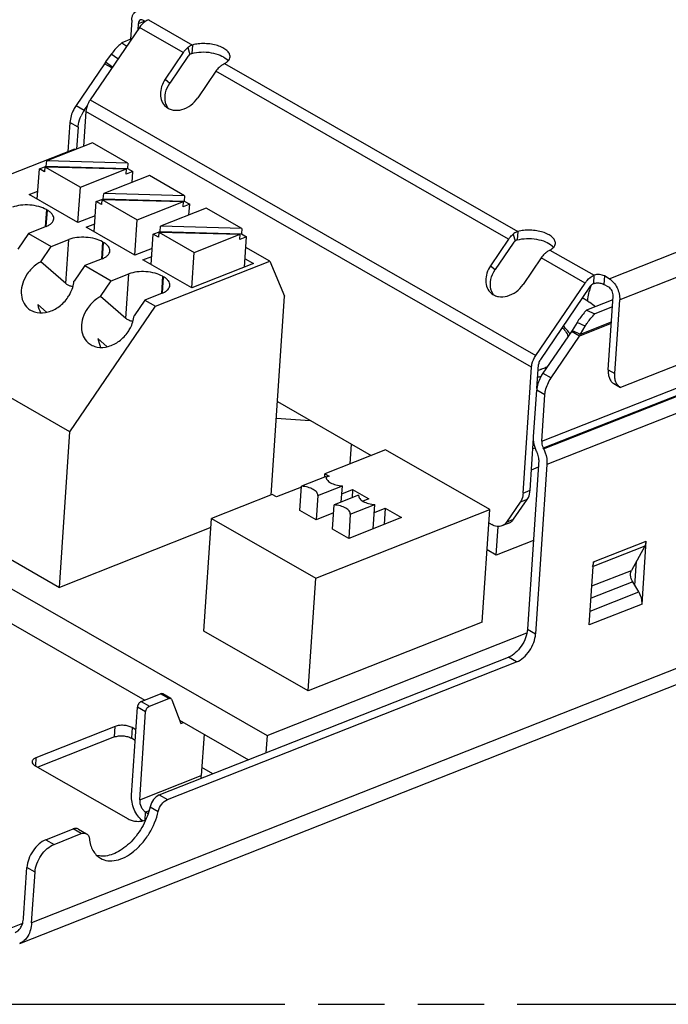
# Model space of a CAD drawing. Header units: millimetres. Extents: x 0 to 210, y 0 to 297.
# Tile 8 of 12: x 55 to 74, y 196 to 224. Entities that reach past the tile are written whole.
import ezdxf

# ---------------------------------------------------------------- set-up
doc = ezdxf.new("R2010")
doc.units = ezdxf.units.MM
doc.header["$LTSCALE"] = 19.36
doc.linetypes.add('PHANTOM', pattern=[0.8, 0.45, -0.05, 0.1, -0.05, 0.1, -0.05])
doc.layers.get('0').update_dxf_attribs({"linetype": 'CONTINUOUS'})
doc.layers.add('DEFAULT_3', color=7, linetype='PHANTOM')

msp = doc.modelspace()

# ---------------------------------------------------------------- linework, layer by layer
at = {"color": 9, "linetype": 'Continuous'}
for p, q in [((72.4492, 216.9076), (156.6859, 250.1342)), ((156.9891, 249.5151), (72.7524, 216.2885)), ((70.4806, 212.1727), (158.4109, 246.8563)), ((158.4549, 246.6512), (70.5245, 211.9676)), ((70.5328, 211.9506), (158.4632, 246.6342)), ((158.5621, 246.1728), (70.6317, 211.4892)), ((58.9054, 224.4171), (58.7082, 224.3393)), ((60.0237, 223.5004), (58.7426, 224.2348)), ((59.005, 224.4605), (60.2907, 223.7235)), ((58.1182, 223.3168), (57.9203, 223.4537)), ((60.1555, 223.6469), (60.2136, 223.4472)), ((61.2303, 223.1848), (69.7801, 218.2837)), ((69.513, 218.0606), (60.9726, 222.9564)), ((59.4986, 222.7284), (59.632, 222.6124)), ((56.8963, 221.9571), (57.1336, 221.8211)), ((57.3072, 222.1245), (70.3076, 214.672)), ((70.1821, 214.3274), (57.1816, 221.7799)), ((56.9542, 221.3288), (56.7169, 221.4648)), ((56.0309, 218.9224), (55.9973, 218.4231)), ((56.0268, 218.4317), (56.0588, 218.9065)), ((69.6449, 218.2072), (69.703, 218.0075)), ((56.5974, 216.7669), (56.6839, 218.0517)), ((57.6713, 217.9821), (57.6377, 217.4827)), ((57.6672, 217.4913), (57.6992, 217.9661)), ((70.7197, 217.7451), (72.0054, 217.008)), ((71.743, 216.7823), (70.462, 217.5167)), ((58.3462, 215.7514), (58.4335, 217.0487)), ((68.9879, 217.2886), (69.1214, 217.1727)), ((59.421, 216.9791), (59.3874, 216.4798)), ((59.4169, 216.4883), (59.4488, 216.9631)), ((71.9941, 216.7651), (72.0106, 217.0101)), ((72.3068, 216.9892), (72.2903, 216.7442)), ((71.8223, 216.2563), (71.6601, 216.3481)), ((71.7484, 215.5267), (71.5103, 215.6355)), ((71.6058, 215.294), (72.5125, 215.6517)), ((72.5091, 215.602), (71.5813, 215.2361)), ((72.4184, 214.2538), (72.6082, 214.145)), ((70.5136, 214.151), (70.7508, 214.015)), ((70.5714, 213.5227), (70.3342, 213.6587)), ((69.9352, 210.6594), (70.1404, 210.7403)), ((70.0563, 210.4706), (69.8511, 210.3896)), ((69.4515, 209.8122), (69.6567, 209.8931)), ((73.4892, 209.1137), (71.9799, 208.5183)), ((71.9887, 208.6492), (73.5277, 209.2562)), ((71.9416, 207.9501), (73.0955, 208.4052)), ((73.1326, 208.0707), (71.9175, 207.5914)), ((71.8925, 207.219), (73.31, 207.7782)), ((73.4041, 207.4189), (71.8651, 206.8119)), ((78.3419, 207.1012), (55.5999, 198.1307)), ((70.0622, 206.688), (70.2994, 206.552)), ((69.7452, 205.7372), (69.508, 205.8732)), ((59.5985, 204.6686), (59.3613, 204.8046)), ((58.9252, 204.2838), (58.688, 204.4198)), ((58.7988, 204.5827), (59.036, 204.4468)), ((58.0151, 203.5473), (58.0358, 203.8536)), ((58.5295, 203.8187), (58.5089, 203.5125)), ((55.7272, 202.943), (55.7112, 202.7056)), ((58.7521, 201.7116), (60.5476, 202.4198)), ((59.3244, 201.8564), (59.5617, 201.7204)), ((58.9096, 201.1222), (58.9254, 201.3578)), ((59.026, 201.3975), (58.9254, 201.3578)), ((59.0566, 201.5123), (59.2938, 201.3763)), ((57.0484, 200.7291), (56.8112, 200.8651)), ((56.0158, 200.5513), (56.253, 200.4153)), ((55.6988, 199.6005), (55.4615, 199.7365)), ((55.3335, 198.1045), (54.7954, 197.8922))]:
    msp.add_line(p, q, dxfattribs=at)
at = {"color": 7, "linetype": 'Continuous'}
for p, q in [((156.6067, 246.8007), (72.7804, 213.736)), ((58.7426, 224.2348), (57.3072, 222.1245)), ((58.5184, 224.4481), (58.4808, 223.8885)), ((58.7082, 224.3393), (58.6966, 224.1671)), ((58.8629, 224.4415), (58.9149, 224.4116)), ((59.0102, 224.4625), (59.005, 224.4605)), ((58.5168, 223.9027), (58.2303, 223.7897)), ((58.2303, 223.7897), (58.3729, 223.6912)), ((60.2907, 223.7235), (60.2743, 223.4785)), ((57.9203, 223.4537), (57.7545, 223.2342)), ((60.0237, 223.5004), (59.4986, 222.7284)), ((60.1571, 223.3844), (59.632, 222.6124)), ((57.7269, 223.1781), (56.8963, 221.9571)), ((57.9406, 223.0556), (57.7269, 223.1781)), ((57.7545, 223.2342), (57.9637, 223.0896)), ((60.9726, 222.9564), (60.4475, 222.1844)), ((57.1336, 221.8211), (57.2162, 221.9426)), ((57.1816, 221.7799), (57.1134, 220.7657)), ((56.7169, 221.4648), (56.6595, 220.6107)), ((56.9542, 221.3288), (56.9107, 220.6822)), ((57.3745, 220.8687), (56.0387, 220.3418)), ((58.404, 220.2785), (57.3745, 220.8687)), ((56.8511, 220.6863), (53.5165, 219.371)), ((56.8759, 220.672), (56.8511, 220.6863)), ((56.0284, 220.1887), (56.0387, 220.3418)), ((58.404, 220.2785), (56.0387, 220.3418)), ((58.404, 220.2785), (58.3937, 220.1254)), ((55.7656, 219.2235), (55.8251, 220.1085)), ((55.8251, 220.1085), (56.0284, 220.1887)), ((55.9773, 220.0213), (55.8251, 220.1085)), ((55.9876, 220.1744), (55.9773, 220.0213)), ((55.9876, 220.1744), (57.0216, 219.5817)), ((55.9876, 220.1744), (58.3632, 220.1109)), ((56.0284, 220.1887), (58.3937, 220.1254)), ((57.0216, 219.5817), (58.3632, 220.1109)), ((59.0351, 219.9167), (57.7015, 219.3907)), ((58.3529, 219.9577), (58.3632, 220.1109)), ((58.5503, 220.0356), (58.3529, 219.9577)), ((58.3937, 220.1254), (58.5503, 220.0356)), ((58.5289, 219.7171), (58.5503, 220.0356)), ((60.0629, 219.3275), (59.0351, 219.9167)), ((55.5267, 219.3604), (55.7815, 219.4609)), ((56.9501, 218.5444), (55.5267, 219.3604)), ((56.9518, 218.5443), (57.0216, 219.5817)), ((57.6912, 219.2376), (57.7015, 219.3907)), ((60.0629, 219.3275), (57.7015, 219.3907)), ((57.4262, 218.2715), (57.4857, 219.1566)), ((57.4857, 219.1566), (57.6477, 219.2204)), ((57.6362, 219.0703), (57.4857, 219.1566)), ((57.6466, 219.2234), (57.6362, 219.0703)), ((57.6466, 219.2234), (58.6822, 218.6297)), ((57.6466, 219.2234), (60.026, 219.1597)), ((57.6546, 219.2232), (57.6912, 219.2376)), ((57.6912, 219.2376), (60.0526, 219.1744)), ((58.6822, 218.6297), (60.026, 219.1597)), ((60.0157, 219.0066), (60.026, 219.1597)), ((60.211, 219.0837), (60.0157, 219.0066)), ((60.0629, 219.3275), (60.0526, 219.1744)), ((60.0526, 219.1744), (60.211, 219.0837)), ((60.1895, 218.7651), (60.211, 219.0837)), ((56.0309, 218.9224), (56.0588, 218.9065)), ((60.6957, 218.9648), (59.357, 218.4367)), ((61.7275, 218.3733), (60.6957, 218.9648)), ((57.458, 218.7448), (56.9501, 218.5444)), ((57.1874, 218.4084), (57.4422, 218.5089)), ((58.6124, 217.5924), (58.6822, 218.6297)), ((55.5072, 218.2298), (55.1973, 217.7742)), ((56.0202, 218.4321), (55.5072, 218.2298)), ((55.5072, 218.2298), (56.1709, 217.8493)), ((58.6108, 217.5925), (57.1874, 218.4084)), ((59.0868, 217.3196), (59.1464, 218.2046)), ((59.1464, 218.2046), (59.3467, 218.2836)), ((59.3008, 218.1161), (59.1464, 218.2046)), ((59.3111, 218.2692), (59.3008, 218.1161)), ((59.3111, 218.2692), (60.3429, 217.6777)), ((59.3111, 218.2692), (61.6816, 218.2058)), ((59.3467, 218.2836), (59.357, 218.4367)), ((59.3467, 218.2836), (61.7172, 218.2202)), ((61.7275, 218.3733), (59.357, 218.4367)), ((60.3429, 217.6777), (61.6816, 218.2058)), ((61.6713, 218.0527), (61.6816, 218.2058)), ((61.7275, 218.3733), (61.7172, 218.2202)), ((61.7172, 218.2202), (61.8716, 218.1317)), ((69.7801, 218.2837), (69.7636, 218.0387)), ((56.1709, 217.8493), (56.6839, 218.0517)), ((57.6713, 217.9821), (57.6992, 217.9661)), ((61.8716, 218.1317), (61.6713, 218.0527)), ((61.8121, 217.2482), (61.8716, 218.1317)), ((69.513, 218.0606), (68.9879, 217.2886)), ((69.6465, 217.9447), (69.1214, 217.1727)), ((55.8666, 217.4021), (56.1709, 217.8493)), ((59.1187, 217.7928), (58.6108, 217.5925)), ((60.2731, 216.6404), (60.3429, 217.6777)), ((62.5447, 217.4224), (61.8506, 217.8203)), ((56.5974, 216.7669), (55.8666, 217.4021)), ((57.6606, 217.4918), (57.1476, 217.2894)), ((58.848, 217.4565), (59.1028, 217.557)), ((60.2714, 216.6405), (58.848, 217.4565)), ((59.2101, 216.1071), (62.5447, 217.4224)), ((62.0669, 217.3487), (60.2714, 216.6405)), ((61.8281, 217.4857), (62.0669, 217.3487)), ((62.5447, 217.4224), (62.9753, 216.3999)), ((70.462, 217.5167), (69.9369, 216.7447)), ((57.1476, 217.2894), (56.8377, 216.8338)), ((57.1476, 217.2894), (57.9205, 216.8464)), ((57.9205, 216.8464), (58.4335, 217.0487)), ((56.8377, 216.8338), (56.8329, 216.8366)), ((57.6106, 216.3908), (57.9205, 216.8464)), ((59.421, 216.9791), (59.4488, 216.9631)), ((70.3076, 214.672), (71.743, 216.7823)), ((71.9889, 216.763), (71.9941, 216.7651)), ((72.0054, 217.008), (72.0106, 217.0101)), ((72.4492, 216.9076), (72.3068, 216.9892)), ((59.4103, 216.4888), (58.8973, 216.2864)), ((71.8765, 216.6663), (70.4411, 214.556)), ((72.4327, 216.6626), (72.2903, 216.7442)), ((58.3462, 215.7514), (57.6106, 216.3908)), ((58.8973, 216.2864), (58.5874, 215.8308)), ((58.8973, 216.2864), (59.2101, 216.1071)), ((62.5851, 210.6022), (62.9753, 216.3999)), ((72.5556, 216.2924), (71.7885, 215.9898)), ((72.4184, 214.2538), (72.5627, 216.3973)), ((72.6082, 214.145), (72.7524, 216.2885)), ((55.7774, 216.1527), (56.0338, 215.9298)), ((56.7189, 212.4446), (59.2101, 216.1071)), ((71.7885, 215.9898), (72.0266, 215.881)), ((72.5416, 216.0842), (72.0266, 215.881)), ((56.7189, 212.4446), (51.0229, 215.7051)), ((71.5103, 215.6355), (71.3676, 215.4028)), ((71.3441, 215.3721), (70.5136, 214.151)), ((71.5813, 215.2361), (71.3441, 215.3721)), ((71.3676, 215.4028), (71.6058, 215.294)), ((71.6058, 215.294), (71.7484, 215.5267)), ((57.5279, 215.1622), (57.7991, 214.9265)), ((70.7508, 214.015), (71.5813, 215.2361)), ((69.9352, 210.6594), (70.1821, 214.3274)), ((70.3402, 213.7084), (70.3873, 214.4084)), ((70.2433, 212.3087), (70.3342, 213.6587)), ((72.5833, 213.8488), (72.7731, 213.74)), ((72.7804, 213.736), (72.7732, 213.74)), ((62.7684, 213.3252), (65.5076, 211.755)), ((70.4806, 212.1727), (70.5714, 213.5227)), ((62.7362, 212.8465), (63.7251, 212.7768)), ((56.4137, 207.9095), (56.7189, 212.4446)), ((70.1404, 210.7403), (70.2426, 212.258)), ((65.9259, 211.92), (64.156, 211.2219)), ((64.8944, 211.5131), (64.9328, 212.0845)), ((68.964, 210.1785), (65.9259, 211.92)), ((70.5328, 211.9506), (70.5245, 211.9676)), ((70.3944, 211.6252), (70.0622, 206.688)), ((70.3505, 211.8303), (70.3422, 211.8473)), ((70.1808, 211.3402), (70.3806, 211.419)), ((70.6317, 211.4892), (70.2994, 206.552)), ((49.1811, 211.2092), (62.4662, 203.5935)), ((50.7184, 211.1727), (56.4137, 207.9095)), ((64.1877, 211.1387), (63.474, 210.8572)), ((64.1494, 211.1236), (64.156, 211.2219)), ((64.156, 211.2219), (64.2783, 211.1518)), ((64.2783, 211.1518), (64.1954, 211.1191)), ((63.4723, 210.8339), (62.7393, 210.5447)), ((63.4254, 210.1525), (63.474, 210.8572)), ((63.9462, 210.5843), (64.6644, 210.8676)), ((64.6327, 210.396), (64.6644, 210.8676)), ((64.6487, 210.635), (64.9634, 210.7591)), ((64.9634, 210.7591), (64.9473, 210.5201)), ((64.9634, 210.7591), (65.4378, 210.4871)), ((62.617, 210.6148), (60.8471, 209.9167)), ((62.7393, 210.5447), (62.617, 210.6148)), ((63.9462, 210.5843), (63.8988, 209.88)), ((63.9462, 210.5843), (63.9466, 210.5892)), ((65.1389, 210.5956), (64.4206, 210.3123)), ((65.1389, 210.5956), (65.1385, 210.5918)), ((65.4378, 210.4871), (65.2653, 210.4191)), ((69.6567, 209.8931), (70.0563, 210.4706)), ((63.8851, 208.1751), (68.964, 210.1785)), ((64.3732, 209.608), (64.4206, 210.3123)), ((64.8951, 210.0404), (65.6133, 210.3237)), ((65.5659, 209.6194), (65.6133, 210.3237)), ((65.5977, 210.091), (65.9123, 210.2151)), ((65.9123, 210.2151), (65.8805, 209.7435)), ((65.9123, 210.2151), (66.3868, 209.9431)), ((68.7431, 206.8958), (68.964, 210.1785)), ((69.8511, 210.3896), (69.4515, 209.8122)), ((60.6262, 206.634), (60.8471, 209.9167)), ((60.8471, 209.9167), (63.8851, 208.1751)), ((63.8988, 209.88), (63.4243, 210.152)), ((64.405, 210.0797), (63.8988, 209.88)), ((64.8951, 210.0404), (64.8477, 209.3361)), ((66.3868, 209.9431), (64.8477, 209.3361)), ((64.8951, 210.0404), (64.8954, 210.0442)), ((60.8293, 209.6512), (56.4137, 207.9095)), ((64.8477, 209.3361), (64.3732, 209.608)), ((68.9377, 209.7887), (69.02, 209.7415)), ((69.1499, 208.8469), (69.2062, 209.6842)), ((69.5232, 209.7837), (69.318, 209.7028)), ((70.2363, 209.2755), (69.1499, 208.8469)), ((73.4892, 209.1137), (73.0955, 208.4052)), ((73.4041, 207.4189), (73.5277, 209.2562)), ((69.1499, 208.8469), (68.8846, 208.999)), ((71.8651, 206.8119), (71.9887, 208.6492)), ((73.1947, 207.9683), (73.2418, 208.6684)), ((63.6642, 204.8925), (63.8851, 208.1751)), ((73.31, 207.7782), (73.1326, 208.0707)), ((53.272, 207.8464), (58.8974, 204.6216)), ((68.7431, 206.8958), (63.6642, 204.8925)), ((55.2517, 197.524), (77.8479, 206.4369)), ((63.6642, 204.8925), (60.6262, 206.634)), ((62.4662, 203.5935), (70.0475, 206.5839)), ((59.3244, 201.8564), (69.508, 205.8732)), ((59.5617, 201.7204), (69.7452, 205.7372)), ((58.7988, 204.5827), (59.3613, 204.8046)), ((59.6599, 204.6676), (59.4227, 204.8036)), ((58.5149, 201.8476), (58.688, 204.4198)), ((59.036, 204.4468), (59.5985, 204.6686)), ((59.6868, 204.6346), (59.951, 203.9432)), ((58.7521, 201.7116), (58.9252, 204.2838)), ((58.0358, 203.8536), (55.7272, 202.943)), ((59.9146, 204.0386), (61.929, 202.8838)), ((59.951, 203.9432), (60.028, 203.9736)), ((58.6431, 203.7536), (58.5295, 203.8187)), ((60.629, 203.629), (60.5476, 202.4198)), ((62.4662, 203.5935), (62.4318, 203.0821)), ((58.0151, 203.5473), (55.7787, 202.6652)), ((58.6225, 203.4474), (58.5089, 203.5125)), ((55.7079, 202.7058), (58.4124, 201.1555)), ((60.8814, 202.4705), (60.5633, 202.6528)), ((56.0158, 200.5513), (56.8112, 200.8651)), ((56.253, 200.4153), (57.0484, 200.7291)), ((56.9646, 200.8625), (57.2019, 200.7265)), ((55.3626, 198.2667), (55.4615, 199.7365)), ((55.5999, 198.1307), (55.6988, 199.6005))]:
    msp.add_line(p, q, dxfattribs=at)
for centre, radius, start, end in [((58.6623, 222.7518), 1.0279, 152.01317, 155.50005), ((58.0595, 221.1917), 1.1196, 146.28437, 155.15214), ((58.0397, 221.2048), 1.0958, 145.7765, 146.28051), ((70.4707, 214.7811), 0.9778, 34.34369, 34.81779), ((70.4936, 214.7966), 0.9502, 32.12915, 34.35192), ((70.6139, 215.9547), 0.9342, 321.4143, 323.78917), ((70.5968, 215.6848), 1.0819, 335.49896, 338.83012), ((69.4752, 214.8934), 3.032, 284.27966, 285.63644), ((57.6564, 200.6586), 0.5871, 254.30185, 258.79606)]:
    msp.add_arc(centre, radius, start, end, dxfattribs=at)
at = {"color": 9, "linetype": 'Continuous'}
for centre, radius, start, end in [((73.7798, 216.081), 1.9677, 162.44069, 166.71876), ((73.8724, 216.0527), 2.0645, 161.26469, 162.46777), ((69.6467, 216.795), 2.6551, 285.97864, 287.43759), ((69.6807, 216.6859), 2.5407, 287.44306, 288.14188), ((69.6241, 216.9424), 2.9975, 284.27224, 286.24229)]:
    msp.add_arc(centre, radius, start, end, dxfattribs=at)
at = {"color": 7, "linetype": 'Continuous'}
for centre, start_param, end_param in [((56.3032, 216.5023), -4.4654731, -4.2328428), ((58.0576, 215.4965), -4.4795956, -4.2329238)]:
    msp.add_ellipse(centre, major_axis=(-0.1469, 1.1323), ratio=0.5115482, start_param=start_param, end_param=end_param, dxfattribs=at)
for points, knots in [([(58.5184, 224.4481), (58.5205, 224.4792), (58.5296, 224.538), (58.5605, 224.617), (58.6075, 224.6784), (58.6492, 224.705), (58.6708, 224.7135)], [0, 0, 0, 0, 0.2904551, 0.5507698, 0.7837104, 1, 1, 1, 1]), ([(58.7734, 224.4531), (58.7545, 224.4456), (58.7195, 224.4106), (58.7099, 224.3644), (58.7082, 224.3393)], [0, 0, 0, 0, 0.4471563, 1, 1, 1, 1]), ([(58.9575, 224.4381), (58.9372, 224.427), (58.8539, 224.373), (58.7854, 224.2977), (58.7426, 224.2348)], [0, 0, 0, 0, 0.2329436, 1, 1, 1, 1]), ([(58.8629, 224.4415), (58.8486, 224.4497), (58.8191, 224.4614), (58.7868, 224.4584), (58.7734, 224.4531)], [0, 0, 0, 0, 0.5335812, 1, 1, 1, 1]), ([(58.2303, 223.7897), (58.2023, 223.7651), (58.0905, 223.6612), (57.9897, 223.5457), (57.9203, 223.4537)], [0, 0, 0, 0, 0.2446284, 1, 1, 1, 1]), ([(60.2907, 223.7235), (60.2789, 223.7195), (60.2304, 223.7007), (60.1859, 223.6721), (60.1555, 223.6469)], [0, 0, 0, 0, 0.2405438, 1, 1, 1, 1]), ([(61.3872, 223.3788), (61.3893, 223.4106), (61.3712, 223.4825), (61.2921, 223.5727), (61.1724, 223.6499), (61.0185, 223.7106), (60.841, 223.7512), (60.6525, 223.7685), (60.4667, 223.7613), (60.3468, 223.7393), (60.2907, 223.7235)], [0, 0, 0, 0, 0.0757598, 0.1669139, 0.2795379, 0.4120682, 0.5586897, 0.7113901, 0.8613115, 1, 1, 1, 1]), ([(60.0237, 223.5004), (60.0332, 223.5144), (60.072, 223.5676), (60.1178, 223.6158), (60.1555, 223.6469)], [0, 0, 0, 0, 0.2574056, 1, 1, 1, 1]), ([(60.2136, 223.4472), (60.2084, 223.4429), (60.1874, 223.424), (60.1692, 223.4021), (60.1571, 223.3844)], [0, 0, 0, 0, 0.2416528, 1, 1, 1, 1]), ([(60.2743, 223.4785), (60.2578, 223.4743), (60.2365, 223.4646), (60.2181, 223.4509), (60.2136, 223.4472)], [0, 0, 0, 0, 0.7438956, 1, 1, 1, 1]), ([(60.2743, 223.4785), (60.362, 223.5033), (60.5513, 223.5285), (60.8329, 223.5101), (61.0885, 223.4415), (61.2364, 223.358), (61.2898, 223.3067)], [0, 0, 0, 0, 0.2571507, 0.5331112, 0.7910245, 1, 1, 1, 1]), ([(61.326, 223.2546), (61.3433, 223.2722), (61.3723, 223.3102), (61.3857, 223.3567), (61.3872, 223.3788)], [0, 0, 0, 0, 0.52675, 1, 1, 1, 1]), ([(61.1044, 223.103), (61.0922, 223.0928), (61.0431, 223.0489), (61.0007, 222.9977), (60.9726, 222.9564)], [0, 0, 0, 0, 0.2416528, 1, 1, 1, 1]), ([(61.1044, 223.103), (61.1148, 223.1115), (61.1543, 223.1424), (61.1971, 223.1693), (61.2303, 223.1848)], [0, 0, 0, 0, 0.2683143, 1, 1, 1, 1]), ([(61.2303, 223.1848), (61.2351, 223.1874), (61.2534, 223.1977), (61.2711, 223.2091), (61.2836, 223.2182)], [0, 0, 0, 0, 0.2591171, 1, 1, 1, 1]), ([(61.2836, 223.2182), (61.2875, 223.2211), (61.3023, 223.2323), (61.3163, 223.2447), (61.326, 223.2546)], [0, 0, 0, 0, 0.2597941, 1, 1, 1, 1]), ([(61.2898, 223.3067), (61.2933, 223.3033), (61.3065, 223.2901), (61.3187, 223.2759), (61.3269, 223.2649)], [0, 0, 0, 0, 0.2598888, 1, 1, 1, 1]), ([(59.4986, 222.7284), (59.4532, 222.6618), (59.3824, 222.5199), (59.3448, 222.2941), (59.3845, 222.0835), (59.4652, 221.9704), (59.5139, 221.9281)], [0, 0, 0, 0, 0.2782795, 0.5388802, 0.7773412, 1, 1, 1, 1]), ([(59.5077, 222.0451), (59.4848, 222.1363), (59.4893, 222.3423), (59.5737, 222.5266), (59.632, 222.6124)], [0, 0, 0, 0, 0.475641, 1, 1, 1, 1]), ([(56.8963, 221.9571), (56.8706, 221.9193), (56.781, 221.7682), (56.7257, 221.5945), (56.7169, 221.4648)], [0, 0, 0, 0, 0.2601688, 1, 1, 1, 1]), ([(57.3072, 222.1245), (57.2892, 222.0981), (57.2265, 221.9923), (57.1878, 221.8707), (57.1816, 221.7799)], [0, 0, 0, 0, 0.2601688, 1, 1, 1, 1]), ([(59.5877, 221.8759), (59.5784, 221.8881), (59.5432, 221.94), (59.5192, 221.9992), (59.5077, 222.0451)], [0, 0, 0, 0, 0.245161, 1, 1, 1, 1]), ([(59.5139, 221.9281), (59.5433, 221.9025), (59.6108, 221.8588), (59.7703, 221.8089), (59.9994, 221.8271), (60.254, 221.9582), (60.3915, 222.102), (60.4475, 222.1844)], [0, 0, 0, 0, 0.1083958, 0.21993, 0.4590698, 0.723277, 1, 1, 1, 1]), ([(56.9542, 221.3288), (56.956, 221.3561), (56.9701, 221.4708), (57.0066, 221.5823), (57.0435, 221.6621)], [0, 0, 0, 0, 0.2374048, 1, 1, 1, 1]), ([(56.0309, 218.9224), (55.9622, 218.9618), (55.8022, 219.0221), (55.5456, 219.0636), (55.2852, 219.0585), (55.1177, 219.0213), (55.0435, 218.9921)], [0, 0, 0, 0, 0.2342329, 0.4990009, 0.7643054, 1, 1, 1, 1]), ([(56.2442, 218.6571), (56.2456, 218.6792), (56.2386, 218.7269), (56.2008, 218.7936), (56.1392, 218.8553), (56.0876, 218.89), (56.0588, 218.9065)], [0, 0, 0, 0, 0.2038305, 0.4304602, 0.6944194, 1, 1, 1, 1]), ([(56.0202, 218.4321), (56.0519, 218.4446), (56.1094, 218.4721), (56.1809, 218.5256), (56.2289, 218.5874), (56.2427, 218.6347), (56.2442, 218.6571)], [0, 0, 0, 0, 0.3065082, 0.5708432, 0.7971138, 1, 1, 1, 1]), ([(69.513, 218.0606), (69.5226, 218.0747), (69.5614, 218.1278), (69.6072, 218.176), (69.6449, 218.2072)], [0, 0, 0, 0, 0.2574056, 1, 1, 1, 1]), ([(69.7801, 218.2837), (69.7682, 218.2798), (69.7197, 218.2609), (69.6753, 218.2323), (69.6449, 218.2072)], [0, 0, 0, 0, 0.2405438, 1, 1, 1, 1]), ([(70.8765, 217.9391), (70.8786, 217.9708), (70.8605, 218.0427), (70.7814, 218.1329), (70.6617, 218.2101), (70.5078, 218.2709), (70.3304, 218.3114), (70.1419, 218.3287), (69.9561, 218.3215), (69.8362, 218.2995), (69.7801, 218.2837)], [0, 0, 0, 0, 0.0757598, 0.1669139, 0.2795379, 0.4120682, 0.5586897, 0.7113901, 0.8613115, 1, 1, 1, 1]), ([(57.6713, 217.9821), (57.6026, 218.0215), (57.4426, 218.0818), (57.186, 218.1232), (56.9256, 218.1181), (56.7581, 218.081), (56.6839, 218.0517)], [0, 0, 0, 0, 0.2342329, 0.4990009, 0.7643054, 1, 1, 1, 1]), ([(57.8846, 217.7168), (57.8861, 217.7389), (57.879, 217.7866), (57.8412, 217.8532), (57.7796, 217.915), (57.728, 217.9496), (57.6992, 217.9661)], [0, 0, 0, 0, 0.2038305, 0.4304602, 0.6944194, 1, 1, 1, 1]), ([(69.703, 218.0075), (69.6977, 218.0031), (69.6767, 217.9843), (69.6585, 217.9623), (69.6465, 217.9447)], [0, 0, 0, 0, 0.2416528, 1, 1, 1, 1]), ([(69.7636, 218.0387), (69.7472, 218.0345), (69.7258, 218.0248), (69.7075, 218.0112), (69.703, 218.0075)], [0, 0, 0, 0, 0.7438956, 1, 1, 1, 1]), ([(69.7636, 218.0387), (69.8513, 218.0635), (70.0407, 218.0888), (70.3223, 218.0703), (70.5779, 218.0017), (70.7258, 217.9183), (70.7792, 217.8669)], [0, 0, 0, 0, 0.2571507, 0.5331112, 0.7910245, 1, 1, 1, 1]), ([(70.8153, 217.8148), (70.8326, 217.8324), (70.8617, 217.8704), (70.875, 217.9169), (70.8765, 217.9391)], [0, 0, 0, 0, 0.52675, 1, 1, 1, 1]), ([(57.6606, 217.4918), (57.6923, 217.5043), (57.7498, 217.5317), (57.8213, 217.5852), (57.8693, 217.6471), (57.8831, 217.6943), (57.8846, 217.7168)], [0, 0, 0, 0, 0.3065082, 0.5708432, 0.7971138, 1, 1, 1, 1]), ([(70.5938, 217.6632), (70.5815, 217.6531), (70.5325, 217.6091), (70.4901, 217.5579), (70.462, 217.5167)], [0, 0, 0, 0, 0.2416528, 1, 1, 1, 1]), ([(70.5938, 217.6632), (70.6042, 217.6718), (70.6436, 217.7027), (70.6865, 217.7295), (70.7197, 217.7451)], [0, 0, 0, 0, 0.2683143, 1, 1, 1, 1]), ([(70.7197, 217.7451), (70.7245, 217.7477), (70.7428, 217.7579), (70.7604, 217.7693), (70.773, 217.7785)], [0, 0, 0, 0, 0.2591171, 1, 1, 1, 1]), ([(70.773, 217.7785), (70.7769, 217.7813), (70.7917, 217.7926), (70.8057, 217.805), (70.8153, 217.8148)], [0, 0, 0, 0, 0.2597941, 1, 1, 1, 1]), ([(70.7792, 217.8669), (70.7827, 217.8635), (70.7958, 217.8504), (70.8081, 217.8362), (70.8163, 217.8251)], [0, 0, 0, 0, 0.2598888, 1, 1, 1, 1]), ([(55.8666, 217.4021), (55.828, 217.3818), (55.6765, 217.289), (55.5487, 217.1584), (55.4735, 217.0479)], [0, 0, 0, 0, 0.2461889, 1, 1, 1, 1]), ([(55.4735, 217.0479), (55.4168, 216.9646), (55.3283, 216.7873), (55.2812, 216.5051), (55.3309, 216.2419), (55.4317, 216.1005), (55.4925, 216.0476)], [0, 0, 0, 0, 0.2782691, 0.5388784, 0.7773372, 1, 1, 1, 1]), ([(59.421, 216.9791), (59.3522, 217.0185), (59.1922, 217.0788), (58.9356, 217.1202), (58.6753, 217.1151), (58.5077, 217.078), (58.4335, 217.0487)], [0, 0, 0, 0, 0.2342329, 0.4990009, 0.7643054, 1, 1, 1, 1]), ([(68.9879, 217.2886), (68.9426, 217.222), (68.8717, 217.0801), (68.8341, 216.8543), (68.8738, 216.6437), (68.9545, 216.5306), (69.0032, 216.4883)], [0, 0, 0, 0, 0.2782795, 0.5388802, 0.7773412, 1, 1, 1, 1]), ([(68.9971, 216.6053), (68.9741, 216.6966), (68.9787, 216.9025), (69.063, 217.0869), (69.1214, 217.1727)], [0, 0, 0, 0, 0.475641, 1, 1, 1, 1]), ([(56.7474, 216.6887), (56.7183, 216.6968), (56.6646, 216.7169), (56.6174, 216.7495), (56.5974, 216.7669)], [0, 0, 0, 0, 0.5325429, 1, 1, 1, 1]), ([(56.6597, 216.3679), (56.6841, 216.4039), (56.7702, 216.5476), (56.8224, 216.713), (56.8329, 216.8366)], [0, 0, 0, 0, 0.2596235, 1, 1, 1, 1]), ([(59.6342, 216.7138), (59.6357, 216.7359), (59.6287, 216.7836), (59.5909, 216.8503), (59.5293, 216.912), (59.4776, 216.9466), (59.4488, 216.9631)], [0, 0, 0, 0, 0.2038305, 0.4304602, 0.6944194, 1, 1, 1, 1]), ([(71.743, 216.7823), (71.7608, 216.8084), (71.8317, 216.9001), (71.9266, 216.9769), (72.0054, 217.008)], [0, 0, 0, 0, 0.271318, 1, 1, 1, 1]), ([(71.9889, 216.763), (71.9838, 216.761), (71.9623, 216.7513), (71.9428, 216.7376), (71.9291, 216.7258)], [0, 0, 0, 0, 0.2348882, 1, 1, 1, 1]), ([(71.9941, 216.7651), (71.9982, 216.7667), (72.016, 216.7731), (72.0345, 216.7774), (72.0488, 216.7799)], [0, 0, 0, 0, 0.2346503, 1, 1, 1, 1]), ([(72.3068, 216.9892), (72.2862, 217.001), (72.2382, 217.0191), (72.1612, 217.0315), (72.0831, 217.03), (72.0328, 217.0188), (72.0106, 217.0101)], [0, 0, 0, 0, 0.234245, 0.4990013, 0.7642936, 1, 1, 1, 1]), ([(72.0488, 216.7799), (72.0911, 216.7871), (72.1746, 216.7866), (72.256, 216.7639), (72.2903, 216.7442)], [0, 0, 0, 0, 0.5200417, 1, 1, 1, 1]), ([(72.4492, 216.9076), (72.4964, 216.8805), (72.5852, 216.8015), (72.683, 216.6488), (72.7447, 216.4727), (72.7565, 216.3481), (72.7524, 216.2885)], [0, 0, 0, 0, 0.2275512, 0.485023, 0.7507019, 1, 1, 1, 1]), ([(56.8035, 216.6759), (56.7986, 216.6768), (56.7798, 216.6804), (56.7611, 216.6848), (56.7474, 216.6887)], [0, 0, 0, 0, 0.2570192, 1, 1, 1, 1]), ([(59.4103, 216.4888), (59.4419, 216.5013), (59.4995, 216.5288), (59.571, 216.5822), (59.6189, 216.6441), (59.6327, 216.6913), (59.6342, 216.7138)], [0, 0, 0, 0, 0.3065082, 0.5708432, 0.7971138, 1, 1, 1, 1]), ([(69.077, 216.4361), (69.0677, 216.4483), (69.0325, 216.5002), (69.0086, 216.5595), (68.9971, 216.6053)], [0, 0, 0, 0, 0.245161, 1, 1, 1, 1]), ([(69.0032, 216.4883), (69.0327, 216.4627), (69.1002, 216.419), (69.2596, 216.3692), (69.4887, 216.3874), (69.7433, 216.5184), (69.8808, 216.6623), (69.9369, 216.7447)], [0, 0, 0, 0, 0.1083958, 0.21993, 0.4590698, 0.723277, 1, 1, 1, 1]), ([(71.9291, 216.7258), (71.9242, 216.7216), (71.9048, 216.7036), (71.8878, 216.6829), (71.8765, 216.6663)], [0, 0, 0, 0, 0.2424704, 1, 1, 1, 1]), ([(72.5627, 216.3973), (72.5662, 216.4496), (72.5414, 216.5525), (72.4754, 216.6381), (72.4327, 216.6626)], [0, 0, 0, 0, 0.5155495, 1, 1, 1, 1]), ([(55.4925, 216.0476), (55.5293, 216.0156), (55.6137, 215.9609), (55.813, 215.8986), (56.0994, 215.9213), (56.4177, 216.0851), (56.5896, 216.2649), (56.6597, 216.3679)], [0, 0, 0, 0, 0.1083997, 0.2199339, 0.4590663, 0.7232779, 1, 1, 1, 1]), ([(57.6106, 216.3908), (57.573, 216.3704), (57.4258, 216.2783), (57.3015, 216.1502), (57.2279, 216.0422)], [0, 0, 0, 0, 0.2464287, 1, 1, 1, 1]), ([(57.2279, 216.0422), (57.1713, 215.9589), (57.0827, 215.7816), (57.0357, 215.4993), (57.0853, 215.2362), (57.1861, 215.0948), (57.2469, 215.0419)], [0, 0, 0, 0, 0.2782691, 0.5388784, 0.7773372, 1, 1, 1, 1]), ([(71.7885, 215.9898), (71.7625, 215.964), (71.6592, 215.8546), (71.5697, 215.7325), (71.5103, 215.6355)], [0, 0, 0, 0, 0.2437603, 1, 1, 1, 1]), ([(58.5554, 215.662), (58.5142, 215.6687), (58.4388, 215.6871), (58.3726, 215.7285), (58.3462, 215.7514)], [0, 0, 0, 0, 0.5446443, 1, 1, 1, 1]), ([(58.4141, 215.3622), (58.4386, 215.3982), (58.5246, 215.5419), (58.5768, 215.7072), (58.5874, 215.8308)], [0, 0, 0, 0, 0.2596235, 1, 1, 1, 1]), ([(71.7484, 215.5267), (71.7685, 215.5595), (71.8507, 215.6854), (71.9472, 215.8022), (72.0266, 215.881)], [0, 0, 0, 0, 0.2557926, 1, 1, 1, 1]), ([(57.2469, 215.0419), (57.2838, 215.0098), (57.3681, 214.9552), (57.5674, 214.8928), (57.8538, 214.9155), (58.1721, 215.0794), (58.3441, 215.2592), (58.4141, 215.3622)], [0, 0, 0, 0, 0.1083997, 0.2199339, 0.4590663, 0.7232779, 1, 1, 1, 1]), ([(71.2735, 215.3395), (71.2618, 215.3563), (71.2112, 215.4244), (71.1525, 215.4864), (71.1052, 215.53)], [0, 0, 0, 0, 0.2415096, 1, 1, 1, 1]), ([(70.1821, 214.3274), (70.184, 214.3564), (70.2024, 214.4784), (70.2548, 214.5943), (70.3076, 214.672)], [0, 0, 0, 0, 0.2363006, 1, 1, 1, 1]), ([(70.4411, 214.556), (70.4334, 214.5447), (70.4065, 214.4994), (70.3899, 214.4473), (70.3873, 214.4084)], [0, 0, 0, 0, 0.2601688, 1, 1, 1, 1]), ([(72.4184, 214.2538), (72.4154, 214.2096), (72.4171, 214.125), (72.4459, 214.0075), (72.5006, 213.9114), (72.5545, 213.8653), (72.5834, 213.8488)], [0, 0, 0, 0, 0.2889598, 0.5487207, 0.7822908, 1, 1, 1, 1]), ([(70.5136, 214.151), (70.4879, 214.1132), (70.3983, 213.9622), (70.3429, 213.7884), (70.3342, 213.6587)], [0, 0, 0, 0, 0.2601688, 1, 1, 1, 1]), ([(70.5714, 213.5227), (70.5742, 213.5642), (70.6004, 213.7385), (70.6753, 213.904), (70.7508, 214.015)], [0, 0, 0, 0, 0.2363006, 1, 1, 1, 1]), ([(72.7732, 213.74), (72.7443, 213.7565), (72.6904, 213.8026), (72.6357, 213.8987), (72.6069, 214.0162), (72.6052, 214.1008), (72.6082, 214.145)], [0, 0, 0, 0, 0.2177092, 0.4512793, 0.7110402, 1, 1, 1, 1]), ([(70.3422, 211.8473), (70.3241, 211.8842), (70.2633, 212.0302), (70.2355, 212.1919), (70.2433, 212.3087)], [0, 0, 0, 0, 0.2600063, 1, 1, 1, 1]), ([(70.4806, 212.1727), (70.4794, 212.1561), (70.4804, 212.0856), (70.5009, 212.0159), (70.5245, 211.9676)], [0, 0, 0, 0, 0.2362804, 1, 1, 1, 1]), ([(70.5328, 211.9506), (70.5509, 211.9137), (70.6117, 211.7677), (70.6395, 211.606), (70.6317, 211.4892)], [0, 0, 0, 0, 0.2600063, 1, 1, 1, 1]), ([(70.3944, 211.6252), (70.3956, 211.6418), (70.3946, 211.7123), (70.3741, 211.782), (70.3505, 211.8303)], [0, 0, 0, 0, 0.2362804, 1, 1, 1, 1]), ([(64.1877, 211.1387), (64.1862, 211.123), (64.1905, 211.0889), (64.217, 211.041), (64.261, 210.9968), (64.3451, 210.9408), (64.4816, 210.8903), (64.6009, 210.8717), (64.6644, 210.8676)], [0, 0, 0, 0, 0.0798672, 0.1686348, 0.2721808, 0.3925615, 0.6778555, 1, 1, 1, 1]), ([(63.9466, 210.5892), (63.9477, 210.6048), (63.9427, 210.6385), (63.9158, 210.6856), (63.872, 210.7291), (63.7887, 210.7842), (63.6542, 210.8343), (63.5366, 210.853), (63.474, 210.8572)], [0, 0, 0, 0, 0.0800585, 0.169239, 0.2731271, 0.393618, 0.6784891, 1, 1, 1, 1]), ([(70.0563, 210.4706), (70.0685, 210.4883), (70.1156, 210.5711), (70.1355, 210.6672), (70.1404, 210.7403)], [0, 0, 0, 0, 0.2274343, 1, 1, 1, 1]), ([(65.1385, 210.5918), (65.1375, 210.5761), (65.1425, 210.5423), (65.1696, 210.4951), (65.2136, 210.4515), (65.2973, 210.3963), (65.4324, 210.3463), (65.5505, 210.3278), (65.6133, 210.3237)], [0, 0, 0, 0, 0.0799916, 0.1691516, 0.2730652, 0.3936144, 0.6785938, 1, 1, 1, 1]), ([(69.9352, 210.6594), (69.9335, 210.6334), (69.9224, 210.5394), (69.8902, 210.4461), (69.8511, 210.3896)], [0, 0, 0, 0, 0.2748983, 1, 1, 1, 1]), ([(64.8954, 210.0442), (64.8965, 210.0599), (64.8915, 210.0937), (64.8644, 210.1409), (64.8203, 210.1845), (64.7367, 210.2397), (64.6015, 210.2897), (64.4835, 210.3082), (64.4206, 210.3123)], [0, 0, 0, 0, 0.0799916, 0.1691516, 0.2730652, 0.3936144, 0.6785938, 1, 1, 1, 1]), ([(69.5232, 209.7837), (69.5495, 209.7941), (69.6004, 209.8245), (69.6397, 209.8685), (69.6567, 209.8931)], [0, 0, 0, 0, 0.4861363, 1, 1, 1, 1]), ([(69.318, 209.7028), (69.2734, 209.6852), (69.1658, 209.6752), (69.0676, 209.7142), (69.02, 209.7415)], [0, 0, 0, 0, 0.4663876, 1, 1, 1, 1]), ([(69.4515, 209.8122), (69.4345, 209.7876), (69.3952, 209.7435), (69.3443, 209.7132), (69.318, 209.7028)], [0, 0, 0, 0, 0.5138637, 1, 1, 1, 1]), ([(73.4892, 209.1137), (73.4948, 209.1237), (73.5158, 209.1686), (73.5252, 209.2183), (73.5277, 209.2562)], [0, 0, 0, 0, 0.2307239, 1, 1, 1, 1]), ([(71.9887, 208.6492), (71.9878, 208.6358), (71.9823, 208.5868), (71.9677, 208.5381), (71.9502, 208.5066)], [0, 0, 0, 0, 0.2705998, 1, 1, 1, 1]), ([(73.0714, 208.2487), (73.0698, 208.2634), (73.0669, 208.3163), (73.0769, 208.3716), (73.0955, 208.4052)], [0, 0, 0, 0, 0.2782156, 1, 1, 1, 1]), ([(73.1326, 208.0707), (73.1079, 208.1113), (73.0838, 208.1711), (73.0731, 208.2333), (73.0714, 208.2487)], [0, 0, 0, 0, 0.7544765, 1, 1, 1, 1]), ([(73.4041, 207.4189), (73.4082, 207.4796), (73.3927, 207.6063), (73.3434, 207.7232), (73.31, 207.7782)], [0, 0, 0, 0, 0.4862184, 1, 1, 1, 1]), ([(70.0622, 206.688), (70.0565, 206.603), (70.0156, 206.4288), (69.8931, 206.1919), (69.7231, 205.9955), (69.5808, 205.902), (69.508, 205.8732)], [0, 0, 0, 0, 0.2487545, 0.513958, 0.7715038, 1, 1, 1, 1]), ([(69.7452, 205.7372), (69.8181, 205.766), (69.9603, 205.8595), (70.1303, 206.0559), (70.2528, 206.2928), (70.2937, 206.467), (70.2994, 206.552)], [0, 0, 0, 0, 0.2284961, 0.4860418, 0.7512454, 1, 1, 1, 1]), ([(59.4226, 204.8036), (59.4141, 204.8085), (59.3927, 204.8137), (59.3717, 204.8087), (59.3613, 204.8046)], [0, 0, 0, 0, 0.4672883, 1, 1, 1, 1]), ([(58.7988, 204.5827), (58.7681, 204.5707), (58.7162, 204.5205), (58.6903, 204.4546), (58.688, 204.4198)], [0, 0, 0, 0, 0.4854957, 1, 1, 1, 1]), ([(58.9252, 204.2838), (58.9275, 204.3187), (58.9534, 204.3845), (59.0054, 204.4347), (59.036, 204.4468)], [0, 0, 0, 0, 0.5145043, 1, 1, 1, 1]), ([(59.5985, 204.6686), (59.6089, 204.6727), (59.6299, 204.6777), (59.6513, 204.6725), (59.6598, 204.6676)], [0, 0, 0, 0, 0.5327115, 1, 1, 1, 1]), ([(59.6598, 204.6676), (59.6628, 204.6659), (59.6746, 204.6576), (59.6829, 204.6448), (59.6868, 204.6346)], [0, 0, 0, 0, 0.2400109, 1, 1, 1, 1]), ([(58.5295, 203.8187), (58.4951, 203.8384), (58.4151, 203.8686), (58.2868, 203.8893), (58.1566, 203.8868), (58.0729, 203.8682), (58.0358, 203.8536)], [0, 0, 0, 0, 0.234245, 0.4990013, 0.7642936, 1, 1, 1, 1]), ([(58.0151, 203.5473), (58.0523, 203.562), (58.136, 203.5806), (58.2662, 203.5831), (58.3945, 203.5624), (58.4745, 203.5322), (58.5089, 203.5125)], [0, 0, 0, 0, 0.2357067, 0.500999, 0.7657552, 1, 1, 1, 1]), ([(55.6152, 202.8305), (55.6137, 202.8075), (55.6293, 202.7693), (55.6677, 202.7315), (55.6935, 202.714), (55.7079, 202.7058)], [0, 0, 0, 0, 0.42647, 0.6924726, 1, 1, 1, 1]), ([(55.7272, 202.943), (55.7114, 202.9367), (55.6826, 202.923), (55.6469, 202.8963), (55.6229, 202.8653), (55.616, 202.8417), (55.6152, 202.8305)], [0, 0, 0, 0, 0.3063248, 0.57087, 0.7971548, 1, 1, 1, 1]), ([(60.5516, 202.3405), (60.5505, 202.3473), (60.5471, 202.3736), (60.5463, 202.4002), (60.5476, 202.4198)], [0, 0, 0, 0, 0.2589558, 1, 1, 1, 1]), ([(58.8349, 201.0995), (58.7831, 201.141), (58.6884, 201.2449), (58.5847, 201.4311), (58.5213, 201.6367), (58.5103, 201.7794), (58.5149, 201.8476)], [0, 0, 0, 0, 0.2370283, 0.4951603, 0.755877, 1, 1, 1, 1]), ([(59.3244, 201.8564), (59.2583, 201.8303), (59.1406, 201.7263), (59.0736, 201.5884), (59.0566, 201.5123)], [0, 0, 0, 0, 0.4769967, 1, 1, 1, 1]), ([(58.7521, 201.7116), (58.7474, 201.6418), (58.7738, 201.5336), (58.8476, 201.4185), (58.8984, 201.3733), (58.9254, 201.3578)], [0, 0, 0, 0, 0.5129443, 0.7714844, 1, 1, 1, 1]), ([(59.2938, 201.3763), (59.3108, 201.4524), (59.3779, 201.5903), (59.4955, 201.6943), (59.5617, 201.7204)], [0, 0, 0, 0, 0.5230035, 1, 1, 1, 1]), ([(57.6089, 200.0101), (57.6737, 199.9729), (57.8271, 199.924), (58.079, 199.9419), (58.34, 200.0413), (58.5962, 200.2135), (58.8337, 200.448), (59.1046, 200.8216), (59.2434, 201.1504), (59.2938, 201.3763)], [0, 0, 0, 0, 0.0920812, 0.1923988, 0.3056759, 0.4324995, 0.5703378, 0.7147084, 1, 1, 1, 1]), ([(59.0566, 201.5123), (59.0142, 201.3225), (58.87, 200.9534), (58.5831, 200.5577), (58.3018, 200.3083), (58.0274, 200.1351), (57.793, 200.0665), (57.6464, 200.0711)], [0, 0, 0, 0, 0.2718897, 0.5461575, 0.6752684, 0.7949018, 1, 1, 1, 1]), ([(58.9955, 201.2996), (58.9914, 201.305), (58.9713, 201.3281), (58.9459, 201.346), (58.9254, 201.3578)], [0, 0, 0, 0, 0.2238662, 1, 1, 1, 1]), ([(58.4124, 201.1555), (58.449, 201.1345), (58.5345, 201.1031), (58.6708, 201.0835), (58.8066, 201.0898), (58.8925, 201.1129), (58.929, 201.1307)], [0, 0, 0, 0, 0.2377593, 0.5063522, 0.7715376, 1, 1, 1, 1]), ([(56.9647, 200.8625), (56.9434, 200.8747), (56.8898, 200.8877), (56.8372, 200.8753), (56.8112, 200.8651)], [0, 0, 0, 0, 0.4671143, 1, 1, 1, 1]), ([(57.0484, 200.7291), (57.0744, 200.7393), (57.127, 200.7517), (57.1806, 200.7387), (57.2019, 200.7265)], [0, 0, 0, 0, 0.5328858, 1, 1, 1, 1]), ([(57.2019, 200.7265), (57.2246, 200.7134), (57.2652, 200.6697), (57.2799, 200.6133), (57.2833, 200.5832)], [0, 0, 0, 0, 0.4638166, 1, 1, 1, 1]), ([(56.0158, 200.5513), (55.9429, 200.5226), (55.8006, 200.4291), (55.6306, 200.2326), (55.5081, 199.9957), (55.4673, 199.8216), (55.4615, 199.7365)], [0, 0, 0, 0, 0.2284961, 0.4860418, 0.7512454, 1, 1, 1, 1]), ([(55.6988, 199.6005), (55.7045, 199.6856), (55.7454, 199.8597), (55.8679, 200.0966), (56.0379, 200.2931), (56.1801, 200.3866), (56.253, 200.4153)], [0, 0, 0, 0, 0.2487545, 0.513958, 0.7715038, 1, 1, 1, 1]), ([(57.2833, 200.5832), (57.2903, 200.5201), (57.3136, 200.3997), (57.3815, 200.2359), (57.4794, 200.1021), (57.564, 200.0358), (57.6089, 200.0101)], [0, 0, 0, 0, 0.2789602, 0.5351723, 0.7727889, 1, 1, 1, 1]), ([(57.6464, 200.0711), (57.6375, 200.0713), (57.6026, 200.0731), (57.5679, 200.0777), (57.5423, 200.0827)], [0, 0, 0, 0, 0.2540204, 1, 1, 1, 1]), ([(55.1232, 197.8496), (55.1571, 197.863), (55.2227, 197.9047), (55.2964, 198.0012), (55.3451, 198.1254), (55.3593, 198.2178), (55.3626, 198.2667)], [0, 0, 0, 0, 0.2162895, 0.4492301, 0.7095449, 1, 1, 1, 1]), ([(55.5999, 198.1307), (55.5951, 198.0596), (55.5744, 197.9252), (55.5035, 197.7445), (55.3963, 197.6042), (55.3009, 197.5434), (55.2516, 197.524)], [0, 0, 0, 0, 0.2905016, 0.5507537, 0.7837223, 1, 1, 1, 1])]:
    msp.add_open_spline(points, degree=3, knots=knots, dxfattribs=at)
msp.add_open_spline([(59.005, 224.4605), (58.9887, 224.4541), (58.9729, 224.4465), (58.9575, 224.4381)], degree=3, dxfattribs=at)
at = {"color": 9, "linetype": 'Continuous'}
for points, knots in [([(71.8223, 216.2563), (71.8238, 216.2789), (71.8322, 216.3719), (71.8486, 216.4642), (71.8648, 216.533)], [0, 0, 0, 0, 0.2428676, 1, 1, 1, 1]), ([(71.8223, 216.2563), (71.8418, 216.2453), (71.9214, 216.197), (71.9955, 216.1397), (72.0483, 216.0927)], [0, 0, 0, 0, 0.2400192, 1, 1, 1, 1]), ([(71.0777, 215.4911), (71.0919, 215.4759), (71.1443, 215.417), (71.1896, 215.3517), (71.2166, 215.3004)], [0, 0, 0, 0, 0.2645497, 1, 1, 1, 1]), ([(70.6396, 214.3336), (70.6261, 214.328), (70.5708, 214.3056), (70.5147, 214.2855), (70.4718, 214.2715)], [0, 0, 0, 0, 0.2441194, 1, 1, 1, 1])]:
    msp.add_open_spline(points, degree=3, knots=knots, dxfattribs=at)
msp.add_open_spline([(71.2166, 215.3004), (71.2287, 215.2773), (71.2396, 215.2535), (71.2489, 215.2291)], degree=3, dxfattribs=at)
at = {"layer": 'DEFAULT_3', "color": 91, "linetype": 'PHANTOM', "true_color": 0x80ff80}
msp.add_line((38.7884, 195.752), (175.3294, 195.752), dxfattribs=at)

doc.saveas('drawing.dxf')
